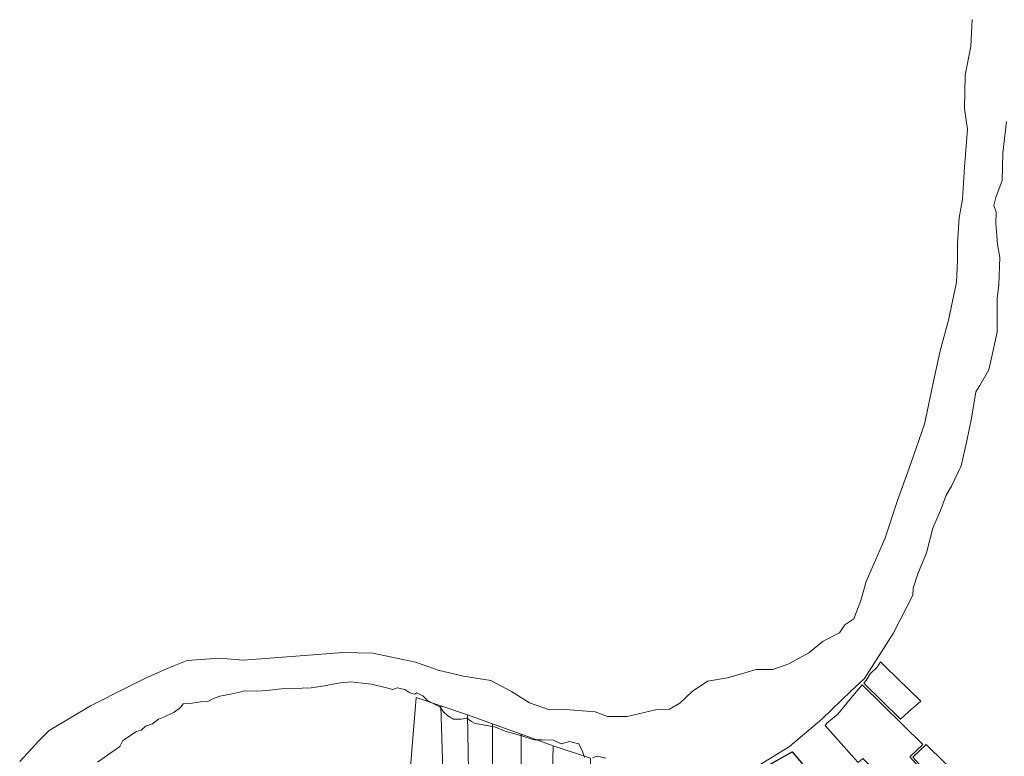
# Model space of a CAD drawing. Header units: metres. Extents: x 347609 to 404409, y 8548087 to 8605413.
# Tile 21 of 46: x 373740 to 374384, y 8562419 to 8562902. Entities that reach past the tile are written whole.
import ezdxf

# ---------------------------------------------------------------- set-up
doc = ezdxf.new("R2010")
doc.units = ezdxf.units.M
doc.layers.add('01. RIO', color=7, linetype='Continuous', lineweight=5, true_color=0x2776bb)
doc.layers.add('Predios Rurales', color=90, linetype='Continuous')
doc.layers.add('ZR_LIMA_PSAD56_A_WGS84', color=210, linetype='Continuous')

# ---------------------------------------------------------------- blocks, each defined once
blk = doc.blocks.new('REIORORI')
at = {"layer": '01. RIO', "color": 152, "lineweight": 15, "true_color": 0x2776bb, "flags": 128}
for points in [[(373739.54, 8562415.8), (373752.01, 8562429.31), (373758.75, 8562436.05), (373785.89, 8562452.11), (373809.6, 8562464.24), (373821.01, 8562469.76), (373836.05, 8562476.67), (373849.18, 8562481.86), (373870.09, 8562483.41), (373885.99, 8562482.03), (373926.1, 8562485.11), (373951.31, 8562487.02), (373970.78, 8562486.67), (373990.42, 8562482.5), (373998.76, 8562480.76), (374013.54, 8562475.55), (374030.11, 8562471.54), (374048.02, 8562468.76), (374061.58, 8562461.64), (374073.4, 8562454.17), (374086.61, 8562449.48), (374097.04, 8562449.82), (374116.4, 8562448.23), (374124.57, 8562445.11), (374137.43, 8562445.28), (374156.04, 8562449.62), (374165.08, 8562449.97), (374171.86, 8562453.97), (374179.85, 8562461.61), (374189.97, 8562468.35), (374203.05, 8562470.61), (374215.95, 8562474.27), (374221.88, 8562476.01), (374232.87, 8562476.01), (374243.33, 8562479.67), (374256.44, 8562486.85), (374265.68, 8562494.52), (374276.49, 8562499.92), (374279.97, 8562505.32), (374285.73, 8562509.16), (374290.44, 8562521.18), (374293.94, 8562533.61), (374306.14, 8562561.66), (374314.52, 8562586.62), (374323.24, 8562610.84), (374332.14, 8562636.69), (374337.54, 8562662.65), (374342.44, 8562684.66), (374347.84, 8562704.87), (374353.08, 8562729.66), (374353.77, 8562743.95), (374353.77, 8562755.33), (374354.82, 8562771.88), (374356.91, 8562784.08), (374358.31, 8562805.06), (374360.23, 8562829.98), (374358.31, 8562843.27), (374358.66, 8562865.23), (374362.5, 8562883.95), (374363.37, 8562901.72)], [(373790.43, 8562415.24), (373799.12, 8562421.46), (373805.1, 8562425.49), (373807.17, 8562429.51), (373816, 8562435.48), (373819.12, 8562436.26), (373821.85, 8562438.85), (373826.41, 8562440.47), (373830.4, 8562443.48), (373834.72, 8562445.27), (373840.74, 8562447.95), (373844.81, 8562451.13), (373846.68, 8562453.4), (373851.24, 8562453.73), (373858, 8562454.79), (373862.65, 8562455.12), (373866.56, 8562457.07), (373870.54, 8562458.45), (373877.54, 8562459.84), (373883.49, 8562461.22), (373886.66, 8562462.03), (373894.9, 8562461.79), (373901.34, 8562462.28), (373910.86, 8562463.26), (373918.61, 8562463.58), (373930.41, 8562464.07), (373939.12, 8562465.21), (373943.6, 8562466.1), (373949.54, 8562467.16), (373956.3, 8562467.81), (373963.78, 8562467), (373970, 8562466.44), (373979.76, 8562464.08), (373984, 8562462.78), (373986.76, 8562464), (373991.81, 8562462.86), (373995.15, 8562460.66), (373998.24, 8562459.77), (373999.7, 8562460.74), (374003.61, 8562458.63), (374006.7, 8562455.7), (374011.1, 8562453.26), (374014.68, 8562451.55), (374017.2, 8562448.21), (374019.97, 8562445.61), (374023.55, 8562443.5), (374028.71, 8562443.41), (374032.37, 8562444.06), (374035.39, 8562441.86), (374037.75, 8562440.56), (374043.12, 8562439.83), (374051.1, 8562438.12), (374057.44, 8562435.52), (374068.3, 8562432.57), (374076.36, 8562429.89), (374081.81, 8562429.89), (374089.22, 8562429.73), (374094.18, 8562427.2), (374099.72, 8562428.83), (374105.74, 8562427.29), (374108.02, 8562422.24), (374109.4, 8562418.58)], [(374114.64, 8562418.08), (374117.73, 8562419.14), (374123.51, 8562417.84)], [(374224.91, 8562413.89), (374243.74, 8562425.65), (374264.9, 8562443.4), (374283.87, 8562461.74), (374292.75, 8562470.09), (374311.68, 8562499.59), (374324.37, 8562524.57), (374324.76, 8562529.27), (374327.76, 8562538.54), (374333.38, 8562552.37), (374337.57, 8562568.6), (374342.66, 8562580.21), (374346.33, 8562590.18), (374349.72, 8562596.06), (374356.12, 8562609.37), (374359.79, 8562625.86), (374362.92, 8562640.61), (374365.66, 8562657.83), (374368.41, 8562662.06), (374374.29, 8562672.37), (374379.77, 8562697.03), (374379.65, 8562719.01), (374380.69, 8562727.88), (374381.35, 8562745.94), (374379.91, 8562754.42), (374379.39, 8562760.29), (374378.87, 8562768.17), (374379, 8562775.61), (374377.44, 8562779.92), (374378.74, 8562785.14), (374383.05, 8562796.36), (374383.4, 8562814.17), (374385.76, 8562834.96)]]:
    blk.add_lwpolyline(points, dxfattribs=at)

msp = doc.modelspace()

# ---------------------------------------------------------------- linework, layer by layer
at = {"layer": 'Predios Rurales', "lineweight": 0}
for points in [[(374292.35, 8562467.03), (374293.81, 8562468.71), (374296.62, 8562473.12), (374301.02, 8562477.41), (374303.23, 8562480.94), (374306.52, 8562477.76), (374329.67, 8562455.34), (374321.66, 8562448.24), (374316.3, 8562443.49)], [(374291.8, 8562417.64), (374288.59, 8562414.96), (374286.18, 8562417.7), (374267.03, 8562439.4), (374268.19, 8562440.79), (374275.31, 8562446.8), (374285.18, 8562458.78), (374291.38, 8562465.91), (374331.05, 8562426.87), (374322.44, 8562418.75), (374359.22, 8562377.94), (374345.65, 8562362.8), (374293.91, 8562415.48)], [(373993.43, 8562388.13), (373999.29, 8562457.73), (374015.38, 8562452.24), (374018.61, 8562347.12), (374011.38, 8562346.15), (374011.13, 8562346.18), (374006.72, 8562346.72), (374006.73, 8562384.87)], [(374018.61, 8562347.12), (374015.38, 8562452.24), (374032.91, 8562446.32), (374034.71, 8562336.63), (374019.98, 8562332.1), (374018.9, 8562337.66)], [(374034.71, 8562336.63), (374032.91, 8562446.32), (374049.2, 8562440.49), (374048.97, 8562367.08), (374048.89, 8562340.98)], [(374048.97, 8562367.08), (374049.2, 8562440.49), (374067.86, 8562433.58), (374067.63, 8562346.6), (374058.61, 8562343.9), (374055.83, 8562367.84)], [(374067.63, 8562346.6), (374067.86, 8562433.58), (374088.92, 8562425.94), (374087.16, 8562352.75)], [(374087.16, 8562352.75), (374088.92, 8562425.94), (374113.4, 8562417.87), (374113.37, 8562416.91), (374113.38, 8562407.86), (374114.96, 8562379.41), (374111.04, 8562360.09)], [(374296.82, 8562326.69), (374232.04, 8562407.1), (374227.97, 8562412.15), (374245.45, 8562421.95), (374250.24, 8562416.29), (374283.25, 8562377.3), (374277.1, 8562373.75), (374291.77, 8562356.19), (374289.67, 8562353.18), (374312.88, 8562327.91), (374310.62, 8562325.5), (374303.72, 8562334.07)], [(374360.22, 8562379.06), (374324.53, 8562418.66), (374333.21, 8562426.85), (374370.3, 8562390.41)]]:
    msp.add_lwpolyline(points, close=True, dxfattribs=at)
at = {"layer": 'ZR_LIMA_PSAD56_A_WGS84', "linetype": 'Continuous', "lineweight": 30, "flags": 128}
msp.add_lwpolyline([(374289.67, 8562353.18), (374312.88, 8562327.91), (374310.62, 8562325.5), (374303.72, 8562334.07), (374296.82, 8562326.69), (374232.04, 8562407.1), (374227.97, 8562412.15), (374245.45, 8562421.95), (374250.24, 8562416.29), (374283.25, 8562377.3), (374277.1, 8562373.75), (374291.77, 8562356.19), (374289.67, 8562353.18)], close=True, dxfattribs=at)

# ---------------------------------------------------------------- block references
msp.add_blockref('REIORORI', (0, 0))

doc.saveas('drawing.dxf')
